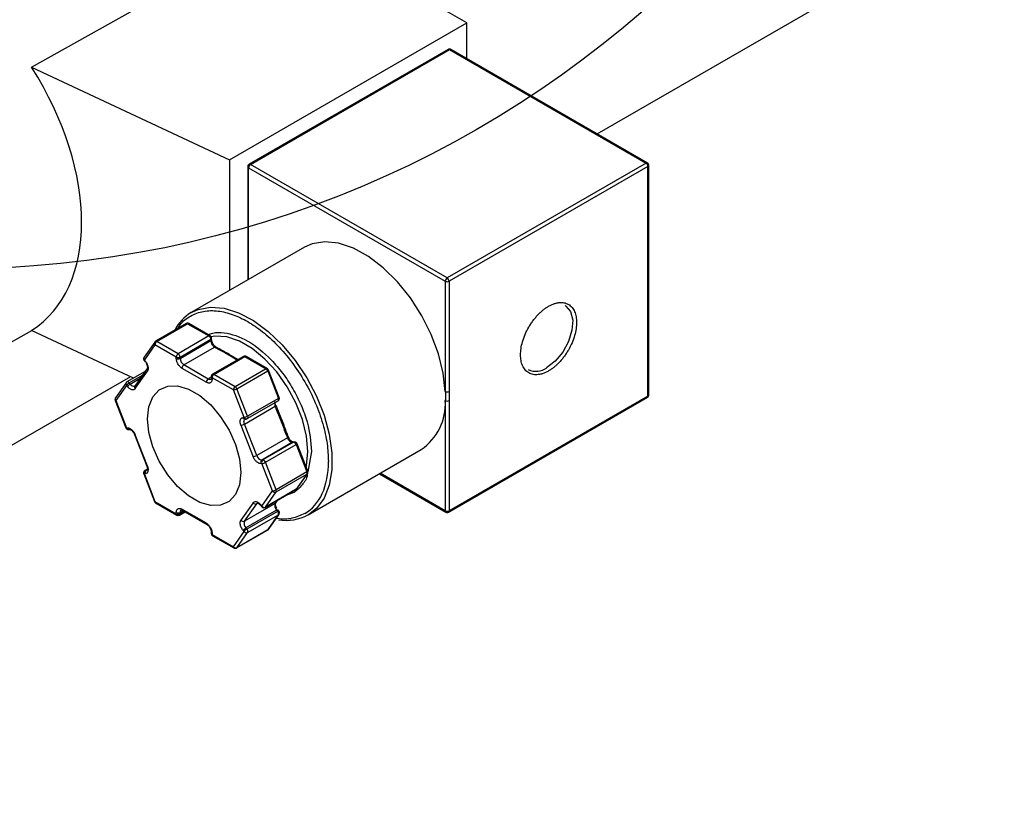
# Model space of a CAD drawing. Header units: inches. Extents: x 3 to 129, y 3 to 99.
# Tile 30 of 35: x 116.51 to 120.18, y 70.45 to 73.42. Entities that reach past the tile are written whole.
import ezdxf

# ---------------------------------------------------------------- set-up
doc = ezdxf.new("R2010")
doc.units = ezdxf.units.IN
doc.header["$LTSCALE"] = 12
doc.header["$MEASUREMENT"] = 0
doc.layers.add('TEXT', color=140, linetype='Continuous', lineweight=25)

msp = doc.modelspace()

# ---------------------------------------------------------------- linework, layer by layer
for p, q in [((116.5533, 73.2433), (117.5203, 73.7858)), ((118.1734, 73.4088), (117.7067, 73.6782)), ((118.6589, 72.9949), (119.6512, 73.5678)), ((117.2895, 72.8985), (118.1734, 73.4088)), ((118.1734, 73.2752), (118.1734, 73.4088)), ((118.1038, 73.3096), (117.3632, 72.8821)), ((117.3682, 72.8816), (118.1088, 73.3091)), ((118.1088, 73.3091), (118.8414, 72.8862)), ((118.8464, 72.8867), (118.1138, 73.3096)), ((116.5533, 73.2433), (117.2895, 72.8985)), ((117.2895, 72.8985), (117.2895, 72.4116)), ((118.8414, 72.8862), (118.1008, 72.4587)), ((117.3582, 72.8734), (117.3582, 72.4513)), ((117.3612, 72.8694), (118.0937, 72.4465)), ((117.3612, 72.453), (117.3612, 72.8694)), ((118.1008, 72.4587), (117.3682, 72.8816)), ((118.8484, 72.874), (118.1079, 72.4465)), ((118.8484, 72.0188), (118.8484, 72.874)), ((118.8514, 72.0229), (118.8514, 72.8781)), ((117.569, 72.573), (117.1476, 72.3297)), ((118.0937, 72.4465), (118.0937, 72.0357)), ((118.1079, 72.4465), (118.1079, 72.0357)), ((116.0341, 71.9717), (116.5541, 72.2631)), ((116.933, 72.0856), (116.5533, 72.2634)), ((117.1293, 72.2888), (117.0147, 72.2227)), ((117.0197, 72.2222), (117.1343, 72.2883)), ((117.1343, 72.2883), (117.2136, 72.2425)), ((117.2186, 72.243), (117.1393, 72.2888)), ((117.2136, 72.2425), (117.0991, 72.1764)), ((117.1061, 72.1641), (117.2207, 72.2302)), ((117.2207, 72.2302), (117.2207, 72.2254)), ((117.2236, 72.2294), (117.2236, 72.2343)), ((117.0115, 72.2198), (116.9718, 72.1633)), ((117.0126, 72.2099), (116.973, 72.1535)), ((117.092, 72.1641), (117.0126, 72.2099)), ((117.0991, 72.1764), (117.0197, 72.2222)), ((117.1061, 72.1592), (117.2207, 72.2254)), ((117.1203, 72.1347), (117.2348, 72.2009)), ((117.2348, 72.2009), (117.242, 72.1967)), ((117.247, 72.1972), (117.2398, 72.2014)), ((116.973, 72.1535), (116.9766, 72.1489)), ((117.092, 72.1592), (117.092, 72.1641)), ((117.1061, 72.1592), (117.1061, 72.1641)), ((117.3418, 72.1661), (117.2272, 72.1)), ((117.2322, 72.0995), (117.3468, 72.1656)), ((117.3184, 72.1526), (117.3192, 72.153)), ((117.3184, 72.1526), (117.3184, 72.1526)), ((117.3468, 72.1656), (117.4261, 72.1198)), ((117.4311, 72.1203), (117.3518, 72.1661)), ((116.9833, 72.1208), (116.9379, 72.0562)), ((116.9722, 72.1513), (116.9759, 72.1467)), ((117.1132, 72.1225), (117.204, 72.0701)), ((117.211, 72.0823), (117.1203, 72.1347)), ((117.4261, 72.1198), (117.3116, 72.0537)), ((116.9219, 72.0908), (114.0793, 70.4499)), ((116.976, 72.1105), (116.9084, 72.0715)), ((116.917, 72.0678), (116.9659, 72.0961)), ((116.9206, 72.0633), (116.958, 72.0848)), ((116.939, 72.0464), (116.9844, 72.111)), ((117.2222, 72.0888), (117.211, 72.0823)), ((117.2222, 72.0913), (117.2222, 72.0864)), ((117.2252, 72.0872), (117.2252, 72.0823)), ((117.3045, 72.0414), (117.2252, 72.0872)), ((117.3116, 72.0537), (117.2322, 72.0995)), ((117.3177, 72.0461), (117.4323, 72.1122)), ((117.4323, 72.1122), (117.472, 72.0099)), ((117.4751, 72.013), (117.4355, 72.1153)), ((116.9052, 72.0686), (116.8656, 72.0121)), ((116.9064, 72.0587), (116.8667, 72.0023)), ((116.91, 72.0542), (116.9064, 72.0587)), ((116.9206, 72.0633), (116.917, 72.0678)), ((117.3574, 71.9438), (117.3177, 72.0461)), ((117.3442, 71.9392), (117.3045, 72.0414)), ((117.472, 72.0099), (117.3574, 71.9438)), ((118.1058, 71.5867), (118.8464, 72.0142)), ((118.1079, 72.0357), (118.1079, 72.0021)), ((118.8484, 72.0188), (118.1079, 71.5913)), ((116.8644, 72.0027), (116.9041, 71.9005)), ((116.8667, 72.0023), (116.9064, 71.9)), ((117.346, 71.9145), (117.4605, 71.9806)), ((117.3563, 71.9346), (117.4708, 72.0007)), ((117.4605, 71.9806), (117.4641, 71.9713)), ((117.4673, 71.9744), (117.4637, 71.9837)), ((117.4877, 71.9236), (117.4673, 71.9743)), ((118.0937, 72.0021), (118.0937, 71.5913)), ((118.1079, 72.0021), (118.1079, 71.5913)), ((117.3405, 71.9388), (117.3442, 71.9392)), ((117.3485, 71.933), (117.3522, 71.9333)), ((116.9064, 71.9), (116.91, 71.9003)), ((117.3328, 71.9098), (117.3781, 71.7929)), ((117.3913, 71.7975), (117.346, 71.9145)), ((117.4839, 71.9322), (117.4911, 71.9146)), ((116.9143, 71.8941), (116.918, 71.8945)), ((116.9341, 71.8807), (116.9366, 71.8751)), ((116.9368, 71.8751), (116.9821, 71.7581)), ((116.9844, 71.7577), (116.939, 71.8746)), ((117.5059, 71.8636), (117.3913, 71.7975)), ((117.5023, 71.8729), (117.5059, 71.8636)), ((117.5091, 71.8667), (117.5055, 71.876)), ((117.5091, 71.8667), (117.5091, 71.8667)), ((117.5118, 71.8611), (117.5092, 71.8667)), ((117.5252, 71.8465), (117.4107, 71.7804)), ((117.5289, 71.8468), (117.4143, 71.7807)), ((117.424, 71.7722), (117.5385, 71.8383)), ((117.5252, 71.8465), (117.5289, 71.8468)), ((117.5315, 71.8477), (117.5279, 71.8474)), ((117.5385, 71.8383), (117.5782, 71.736)), ((117.5814, 71.7391), (117.5417, 71.8413)), ((117.5956, 71.8117), (117.5819, 71.7367)), ((117.5825, 71.5762), (118.004, 71.8195)), ((117.4108, 71.7675), (117.4071, 71.7672)), ((117.4143, 71.7807), (117.4107, 71.7804)), ((117.4505, 71.6653), (117.4108, 71.7675)), ((117.4637, 71.6699), (117.424, 71.7722)), ((116.9707, 71.7288), (117.0104, 71.6266)), ((116.9766, 71.7287), (116.973, 71.7284)), ((116.973, 71.7284), (117.0126, 71.6261)), ((116.9842, 71.7464), (116.975, 71.7411)), ((116.9765, 71.7416), (116.9841, 71.746)), ((116.9802, 71.7419), (116.9765, 71.7416)), ((116.9802, 71.7419), (116.9828, 71.7434)), ((117.5782, 71.736), (117.4637, 71.6699)), ((117.4637, 71.6617), (117.5782, 71.7278)), ((117.5782, 71.7278), (117.5385, 71.6714)), ((117.5406, 71.6733), (117.5803, 71.7297)), ((117.8483, 71.7296), (118.0958, 71.5867)), ((118.0937, 71.5913), (117.8512, 71.7313)), ((117.4108, 71.6088), (117.4505, 71.6653)), ((117.4229, 71.6042), (117.5374, 71.6704)), ((117.5385, 71.6714), (117.424, 71.6053)), ((117.424, 71.6053), (117.4637, 71.6617)), ((117.5135, 71.6534), (117.4989, 71.6481)), ((117.0126, 71.6261), (117.092, 71.5803)), ((117.0147, 71.6215), (117.0941, 71.5757)), ((117.3781, 71.6211), (117.3328, 71.5566)), ((117.4605, 71.6192), (117.346, 71.553)), ((117.346, 71.553), (117.3913, 71.6176)), ((117.3913, 71.6176), (117.3944, 71.6194)), ((117.4064, 71.6112), (117.4101, 71.6066)), ((117.4071, 71.6134), (117.4108, 71.6088)), ((117.4641, 71.6243), (117.4605, 71.6192)), ((117.4626, 71.621), (117.4662, 71.6262)), ((117.4696, 71.6321), (117.4641, 71.6243)), ((117.4669, 71.6275), (117.4696, 71.6312)), ((117.092, 71.5803), (117.092, 71.5852)), ((117.1041, 71.5757), (117.1245, 71.5875)), ((117.1173, 71.5917), (117.1061, 71.5852)), ((117.1216, 71.5892), (117.1061, 71.5803)), ((117.1061, 71.5803), (117.1061, 71.5852)), ((117.204, 71.545), (117.1132, 71.5974)), ((117.1153, 71.5929), (117.206, 71.5405)), ((117.4657, 71.5939), (117.3511, 71.5277)), ((117.4694, 71.5893), (117.3548, 71.5232)), ((117.3574, 71.5105), (117.472, 71.5766)), ((117.472, 71.5766), (117.4323, 71.5202)), ((117.4343, 71.5221), (117.474, 71.5785)), ((117.4657, 71.5939), (117.4694, 71.5893)), ((117.4736, 71.5905), (117.4699, 71.5951)), ((117.2222, 71.5124), (117.2222, 71.5075)), ((117.2252, 71.5083), (117.2252, 71.5034)), ((117.2252, 71.5034), (117.3045, 71.4576)), ((117.2272, 71.4988), (117.3066, 71.453)), ((117.3045, 71.4576), (117.3442, 71.5141)), ((117.3166, 71.453), (117.4311, 71.5191)), ((117.4323, 71.5202), (117.3177, 71.4541)), ((117.3177, 71.4541), (117.3574, 71.5105)), ((117.3442, 71.5141), (117.3405, 71.5186)), ((117.3548, 71.5232), (117.3511, 71.5277))]:
    msp.add_line(p, q)
at = {"flags": 128}
for points in [[(118.0937, 72.0357), (118.086, 72.1041), (118.0684, 72.1755), (118.0415, 72.2476), (118.0062, 72.3181), (117.9636, 72.3845), (117.9151, 72.4447), (117.8624, 72.4966), (117.8072, 72.5387), (117.7513, 72.5694), (117.6966, 72.5878), (117.6448, 72.5933), (117.5977, 72.5857), (117.569, 72.573)], [(117.1475, 72.3296), (117.1733, 72.3414), (117.2193, 72.3499), (117.27, 72.3456), (117.3238, 72.3288), (117.3789, 72.2998), (117.4335, 72.2597), (117.4859, 72.2098), (117.5345, 72.1516), (117.5776, 72.087), (117.6139, 72.0181), (117.6422, 71.9471), (117.6616, 71.8763), (117.6714, 71.8079), (117.6714, 71.7443), (117.6616, 71.6873), (117.6422, 71.6389), (117.6139, 71.6005), (117.5839, 71.577)], [(118.5399, 72.3558), (118.5426, 72.3541), (118.5601, 72.3332), (118.568, 72.3019), (118.5653, 72.2636), (118.5525, 72.2223), (118.5308, 72.1826), (118.5027, 72.1488), (118.4711, 72.1244)], [(117.5754, 71.7546), (117.5764, 71.7593), (117.5814, 71.8117), (117.5764, 71.87), (117.5615, 71.9315), (117.5374, 71.9936), (117.5052, 72.0536), (117.4662, 72.1088), (117.4221, 72.1568), (117.375, 72.1956), (117.3268, 72.2234), (117.2797, 72.2391), (117.2357, 72.2419), (117.2213, 72.2397)], [(116.973, 72.1535), (116.9724, 72.1526), (116.9721, 72.1519), (116.9722, 72.1514), (116.9722, 72.1513)], [(116.9766, 72.1489), (116.9761, 72.148), (116.9758, 72.1473), (116.9759, 72.1468), (116.9759, 72.1467)], [(117.3322, 71.7336), (117.3271, 71.6885), (117.3123, 71.6519), (117.2885, 71.6258), (117.2572, 71.6119), (117.2201, 71.6108), (117.1795, 71.6227), (117.1377, 71.6468), (117.097, 71.6819), (117.06, 71.7257), (117.0286, 71.7758), (117.0049, 71.8293), (116.99, 71.8831), (116.985, 71.934), (116.99, 71.979), (117.0049, 72.0157), (117.0286, 72.0417), (117.06, 72.0557), (117.097, 72.0567), (117.1377, 72.0448), (117.1795, 72.0207), (117.2201, 71.9857), (117.2572, 71.9418), (117.2885, 71.8917), (117.3123, 71.8382), (117.3271, 71.7844), (117.3322, 71.7336)], [(117.4708, 72.0007), (117.4714, 72.0012), (117.4722, 72.0021), (117.4727, 72.0033), (117.4729, 72.0048), (117.4728, 72.0064), (117.4725, 72.0081), (117.472, 72.0099)], [(117.472, 72.0099), (117.4732, 72.0107), (117.4742, 72.0114), (117.4748, 72.0121), (117.4752, 72.0126), (117.4751, 72.013)], [(116.8667, 72.0023), (116.8656, 72.0022), (116.8649, 72.0024), (116.8645, 72.0027), (116.8644, 72.0027)], [(117.4615, 71.9841), (117.4625, 71.9842), (117.4633, 71.984), (117.4637, 71.9838), (117.4637, 71.9837)], [(117.346, 71.9145), (117.3448, 71.9181), (117.3442, 71.9215), (117.3441, 71.9248), (117.3445, 71.9277), (117.3455, 71.9301), (117.347, 71.932), (117.3482, 71.9329)], [(117.3522, 71.9333), (117.3518, 71.9333), (117.3517, 71.9333)], [(117.3574, 71.9438), (117.358, 71.942), (117.3583, 71.9403), (117.3583, 71.9386), (117.3581, 71.9372), (117.3576, 71.936), (117.3569, 71.935), (117.3563, 71.9346)], [(116.9041, 71.9005), (116.9041, 71.9004), (116.9046, 71.9001), (116.9053, 71.9), (116.9064, 71.9)], [(116.9138, 71.8941), (116.914, 71.8941), (116.9143, 71.8941)], [(116.939, 71.8746), (116.938, 71.8746), (116.9372, 71.8747), (116.9368, 71.875), (116.9368, 71.8751)], [(117.5023, 71.8729), (117.5035, 71.8737), (117.5045, 71.8745), (117.5052, 71.8751), (117.5055, 71.8757), (117.5055, 71.876)], [(117.5059, 71.8636), (117.5072, 71.8644), (117.5081, 71.8652), (117.5088, 71.8658), (117.5091, 71.8664), (117.5091, 71.8667)], [(117.5252, 71.8465), (117.5267, 71.8471), (117.5279, 71.8474)], [(117.5289, 71.8468), (117.5303, 71.8475), (117.5315, 71.8477)], [(117.5315, 71.8477), (117.5319, 71.8477), (117.5322, 71.8477)], [(116.9821, 71.7581), (116.9822, 71.7581), (116.9826, 71.7578), (116.9833, 71.7577), (116.9844, 71.7577)], [(116.973, 71.7284), (116.9719, 71.7283), (116.9711, 71.7285), (116.9707, 71.7288), (116.9707, 71.7288)], [(116.975, 71.7411), (116.9754, 71.7413), (116.9765, 71.7416)], [(116.9831, 71.7428), (116.9824, 71.7425), (116.9802, 71.7419)], [(117.5782, 71.736), (117.5795, 71.7368), (117.5805, 71.7375), (117.5811, 71.7382), (117.5814, 71.7387), (117.5814, 71.7391)], [(117.5803, 71.7297), (117.5795, 71.7288), (117.5782, 71.7278)], [(117.5385, 71.6714), (117.538, 71.6708), (117.5374, 71.6704), (117.5374, 71.6704)], [(117.5385, 71.6714), (117.5398, 71.6723), (117.5406, 71.6733)], [(117.0104, 71.6266), (117.0104, 71.6265), (117.0108, 71.6262), (117.0116, 71.6261), (117.0126, 71.6261)], [(117.3913, 71.6176), (117.393, 71.6193), (117.3938, 71.6198)], [(117.4064, 71.6112), (117.4064, 71.6113), (117.4063, 71.6118), (117.4066, 71.6125), (117.4071, 71.6134)], [(117.4101, 71.6066), (117.41, 71.6067), (117.41, 71.6072), (117.4102, 71.6079), (117.4108, 71.6088)], [(117.4605, 71.6192), (117.4618, 71.6201), (117.4626, 71.621)], [(117.4657, 71.5939), (117.467, 71.5946), (117.4681, 71.595), (117.469, 71.5953), (117.4697, 71.5953), (117.4699, 71.5951)], [(117.4694, 71.5893), (117.4707, 71.59), (117.4718, 71.5905), (117.4727, 71.5907), (117.4733, 71.5907), (117.4736, 71.5905)], [(117.474, 71.5785), (117.4732, 71.5776), (117.472, 71.5766)], [(117.4323, 71.5202), (117.4318, 71.5196), (117.4311, 71.5191), (117.4311, 71.5191)], [(117.4323, 71.5202), (117.4335, 71.5211), (117.4343, 71.5221)]]:
    msp.add_lwpolyline(points, dxfattribs=at)
for centre, radius, start, end in [((118.1059, 73.305), 0.00503, 54.3824, 114.3071), ((118.1117, 73.305), 0.00503, 65.6929, 125.6176), ((118.8443, 72.8821), 0.00503, 65.7395, 125.6135), ((118.8331, 72.8733), 0.0154, 2.6055, 57.3945), ((117.3632, 72.8739), 0.00503, 185.7113, 245.6239), ((117.3765, 72.8687), 0.0154, 122.6055, 177.3945), ((117.3653, 72.8776), 0.00493, 53.7016, 115.0199), ((118.8464, 72.8785), 0.00493, 293.6951, 354.9998), ((118.1091, 72.4458), 0.0154, 122.6055, 177.3945), ((118.1008, 72.4601), 0.0154, 242.6097, 297.3903), ((118.0925, 72.4458), 0.0154, 2.6055, 57.3945), ((117.2292, 72.1921), 0.1599, 120.7061, 153.2983), ((117.1313, 72.2842), 0.00505, 54.5328, 114.1568), ((117.1372, 72.2842), 0.00503, 65.6929, 125.6176), ((117.2165, 72.2384), 0.00503, 65.7395, 125.6135), ((117.2053, 72.2296), 0.0154, 2.6055, 57.3945), ((117.2187, 72.2348), 0.00493, 293.6951, 354.9998), ((117.2186, 72.23), 0.00505, 294.4543, 353.3964), ((117.0183, 72.2156), 0.008, 147.9866, 224.6371), ((117.028, 72.2092), 0.0154, 122.6055, 177.3945), ((117.0168, 72.2181), 0.00506, 54.5408, 114.0615), ((117.2514, 72.2267), 0.0307, 182.6055, 237.3945), ((117.2378, 72.1967), 0.00506, 66.916, 125.5102), ((117.2449, 72.1927), 0.00493, 64.9578, 126.3004), ((116.979, 72.1591), 0.00828, 149.7678, 223.1186), ((117.1073, 72.1634), 0.0154, 122.6055, 177.3945), ((117.0991, 72.1778), 0.0154, 242.6097, 297.3903), ((117.0991, 72.1729), 0.0154, 242.6097, 297.3903), ((117.0908, 72.1634), 0.0154, 2.6055, 57.3945), ((117.1368, 72.1606), 0.0307, 182.6055, 237.3945), ((117.3439, 72.1615), 0.00503, 54.3824, 114.3071), ((117.3497, 72.1615), 0.00503, 65.6929, 125.6176), ((116.9901, 72.1166), 0.008, 148.2694, 224.6169), ((117.1286, 72.1218), 0.0154, 122.6055, 177.3945), ((117.4291, 72.1157), 0.00503, 65.7395, 125.6135), ((117.4179, 72.1069), 0.0153, 20.2271, 57.362), ((118.4312, 72.1772), 0.0661, 244.1515, 307.1445), ((117.2193, 72.0694), 0.0154, 122.6055, 177.3945), ((117.2169, 72.0906), 0.0101, 234.467, 293.3425), ((117.2272, 72.0918), 0.00503, 185.7113, 245.6239), ((117.2272, 72.0869), 0.00503, 185.6948, 245.6253), ((117.2405, 72.0865), 0.0154, 122.6055, 177.3945), ((117.2293, 72.0955), 0.00493, 53.7016, 115.0199), ((117.4307, 72.117), 0.00507, 287.8957, 339.7367), ((116.912, 72.0643), 0.008, 147.9866, 224.6371), ((116.9361, 72.0348), 0.0381, 120.1044, 141.2295), ((116.9105, 72.0669), 0.00506, 54.5408, 114.0615), ((116.9398, 72.0303), 0.0381, 120.1044, 141.2295), ((116.9067, 72.0598), 0.013, 37.9787, 58.8941), ((116.9341, 72.0711), 0.0156, 210.2117, 282.5859), ((116.9451, 72.0521), 0.00828, 149.7678, 223.1186), ((117.3199, 72.0407), 0.0154, 122.6055, 177.3945), ((117.2987, 72.0791), 0.0382, 278.7779, 299.8905), ((117.3033, 72.0407), 0.0153, 20.2271, 57.362), ((116.8727, 72.0079), 0.00828, 149.7678, 223.1186), ((118.1008, 72.0493), 0.0154, 242.6097, 297.3903), ((118.8435, 72.0183), 0.00493, 305.0133, 6.2988), ((118.8464, 72.0234), 0.00503, 294.3747, 354.3052), ((117.48, 71.9894), 0.0214, 167.5584, 204.1806), ((117.459, 71.9854), 0.00507, 287.8957, 339.7367), ((117.4626, 71.9761), 0.00507, 287.8957, 339.7367), ((117.8867, 71.9905), 0.2073, 304.4336, 3.1987), ((118.1008, 72.0157), 0.0154, 242.6097, 297.3903), ((117.3482, 71.941), 0.00801, 195.3838, 271.7381), ((117.3384, 71.9769), 0.0382, 278.7779, 299.8905), ((117.3522, 71.9416), 0.00839, 197.1077, 266.3954), ((116.9144, 71.9025), 0.00841, 197.1535, 265.6323), ((116.9178, 71.9025), 0.00801, 195.3838, 271.7381), ((117.3269, 71.9476), 0.0382, 278.7779, 299.8905), ((117.5288, 71.87), 0.0237, 195.4735, 261.3993), ((117.5291, 71.8407), 0.00614, 57.6507, 92.3578), ((117.5241, 71.833), 0.0153, 20.2271, 57.362), ((117.537, 71.8431), 0.00507, 287.8957, 339.7367), ((117.3723, 71.8306), 0.0382, 278.7779, 299.8905), ((117.4142, 71.8038), 0.0237, 195.4735, 261.3993), ((117.417, 71.7716), 0.0109, 126.0232, 203.9762), ((117.4207, 71.7719), 0.0109, 126.0232, 203.9762), ((117.405, 71.8052), 0.0382, 278.7779, 299.8905), ((117.4146, 71.7746), 0.00614, 57.6507, 92.3578), ((117.4096, 71.7668), 0.0153, 20.2271, 57.362), ((116.9829, 71.7328), 0.0109, 126.0232, 203.9762), ((116.9865, 71.7331), 0.0109, 126.0232, 203.9762), ((117.5701, 71.7319), 0.00913, 333.4364, 26.5636), ((117.4447, 71.703), 0.0382, 278.7779, 299.8905), ((117.4593, 71.6716), 0.0109, 216.0257, 293.972), ((117.4555, 71.6658), 0.00913, 333.4364, 26.5636), ((117.0174, 71.6255), 0.0048, 172.7442, 235.9436), ((117.3869, 71.6275), 0.0109, 216.0257, 293.972), ((117.4196, 71.6152), 0.0109, 216.0257, 293.972), ((117.4211, 71.6072), 0.00349, 300.0447, 325.5381), ((117.4826, 71.6105), 0.0237, 158.6054, 224.5239), ((117.461, 71.6298), 0.00633, 299.5631, 338.7582), ((117.0991, 71.5988), 0.0154, 242.6097, 297.3903), ((117.0991, 71.5939), 0.0154, 242.6097, 297.3903), ((117.0969, 71.5798), 0.00493, 173.6969, 235.0335), ((117.1011, 71.5798), 0.00503, 305.7263, 5.6179), ((117.1156, 71.5864), 0.00958, 123.8143, 187.2801), ((117.118, 71.5968), 0.0048, 172.7442, 235.9436), ((117.4609, 71.581), 0.0119, 338.6054, 44.5239), ((117.5017, 71.7237), 0.1681, 259.9435, 299.2737), ((118.1008, 71.6049), 0.0154, 242.6097, 297.3903), ((118.0986, 71.5908), 0.00493, 173.6969, 235.0335), ((118.1029, 71.5908), 0.00503, 305.7263, 5.6179), ((117.2088, 71.5445), 0.00491, 173.612, 235.9683), ((117.3415, 71.563), 0.0109, 216.0257, 293.972), ((117.3681, 71.5444), 0.0237, 158.6054, 224.5239), ((117.2271, 71.5128), 0.00491, 184.0994, 246.3867), ((117.2272, 71.508), 0.00503, 185.6948, 245.6253), ((117.2299, 71.5028), 0.0048, 172.7442, 235.9436), ((117.3703, 71.4947), 0.0381, 120.1044, 141.2295), ((117.3739, 71.4902), 0.0381, 120.1044, 141.2295), ((117.353, 71.5204), 0.0109, 216.0257, 293.972), ((117.3464, 71.5148), 0.0119, 338.6054, 44.5239), ((117.3133, 71.464), 0.0109, 216.0257, 293.972), ((117.3094, 71.4571), 0.00493, 173.6969, 235.0335), ((117.3148, 71.456), 0.00349, 300.0447, 325.5381)]:
    msp.add_arc(centre, radius, start, end)
msp.add_ellipse((116.0559, 72.9864), major_axis=(-0.513, 0.7124), ratio=0.633681, start_param=3.107839, end_param=4.618609)
for points, knots in [([(118.1088, 73.311), (118.1075, 73.3108), (118.1057, 73.3107), (118.1042, 73.3098), (118.1038, 73.3096)], [0, 0, 0, 0, 0.753079, 1, 1, 1, 1]), ([(118.1138, 73.3096), (118.1137, 73.3096), (118.113, 73.3102), (118.1113, 73.3107), (118.1096, 73.3109), (118.1088, 73.311)], [0, 0, 0, 0, 0.042865, 0.523345, 1, 1, 1, 1]), ([(118.8513, 72.8781), (118.8512, 72.8793), (118.851, 72.8817), (118.8491, 72.8848), (118.8472, 72.8861), (118.8463, 72.8867)], [0, 0, 0, 0, 0.35266, 0.694337, 1, 1, 1, 1]), ([(117.3633, 72.8821), (117.3631, 72.882), (117.3621, 72.8815), (117.3604, 72.8799), (117.3588, 72.877), (117.358, 72.8747), (117.3583, 72.8735), (117.3583, 72.8734)], [0, 0, 0, 0, 0.04766, 0.333944, 0.649937, 0.991819, 1, 1, 1, 1]), ([(117.0987, 72.2712), (117.1012, 72.2755), (117.1128, 72.2961), (117.1445, 72.3189), (117.1919, 72.3371), (117.2459, 72.338), (117.3019, 72.3243), (117.358, 72.2978), (117.4141, 72.2595), (117.4701, 72.2086), (117.5239, 72.1453), (117.572, 72.0725), (117.6111, 71.9944), (117.6388, 71.9162), (117.6555, 71.8419), (117.6575, 71.7971), (117.6585, 71.7754)], [0, 0, 0, 0, 0.021488, 0.100279, 0.17907, 0.256224, 0.330298, 0.400186, 0.470074, 0.544148, 0.621302, 0.700093, 0.778884, 0.856038, 0.930112, 1, 1, 1, 1]), ([(118.4782, 72.1122), (118.4763, 72.1111), (118.4725, 72.109), (118.4669, 72.1063), (118.4614, 72.104), (118.4559, 72.102), (118.4504, 72.1005), (118.445, 72.0992), (118.4382, 72.0982), (118.4301, 72.0978), (118.4209, 72.0987), (118.4123, 72.101), (118.4016, 72.1059), (118.3903, 72.1154), (118.3807, 72.1313), (118.3751, 72.1504), (118.3733, 72.1721), (118.3751, 72.1958), (118.3807, 72.2215), (118.3903, 72.2484), (118.4016, 72.271), (118.4123, 72.2883), (118.4209, 72.3005), (118.4301, 72.312), (118.4395, 72.3224), (118.449, 72.3317), (118.4586, 72.3398), (118.4683, 72.3471), (118.4749, 72.3511), (118.4782, 72.3531)], [0, 0, 0, 0, 0.017277, 0.03443, 0.05151, 0.068566, 0.085649, 0.10281, 0.120098, 0.152252, 0.184451, 0.21729, 0.250174, 0.315809, 0.38008, 0.440025, 0.500014, 0.559959, 0.619949, 0.68422, 0.749855, 0.782693, 0.815578, 0.847732, 0.879931, 0.910075, 0.939955, 0.969839, 1, 1, 1, 1]), ([(118.4782, 72.3531), (118.48, 72.3541), (118.4838, 72.3562), (118.4894, 72.3589), (118.495, 72.3613), (118.5004, 72.3632), (118.5059, 72.3648), (118.5113, 72.366), (118.5181, 72.3671), (118.5262, 72.3675), (118.5354, 72.3666), (118.544, 72.3643), (118.5547, 72.3594), (118.566, 72.3498), (118.5756, 72.334), (118.5812, 72.3149), (118.5831, 72.2932), (118.5812, 72.2694), (118.5756, 72.2438), (118.566, 72.2168), (118.5547, 72.1943), (118.544, 72.177), (118.5354, 72.1647), (118.5262, 72.1533), (118.5168, 72.1429), (118.5073, 72.1336), (118.4977, 72.1254), (118.488, 72.1182), (118.4814, 72.1142), (118.4782, 72.1122)], [0, 0, 0, 0, 0.017277, 0.0344303, 0.0515099, 0.068566, 0.0856491, 0.1028098, 0.1200976, 0.152252, 0.1844512, 0.2172898, 0.2501741, 0.3158091, 0.3800802, 0.4400248, 0.5000145, 0.559959, 0.6199487, 0.6842198, 0.7498548, 0.7826934, 0.8155778, 0.8477322, 0.8799314, 0.9100753, 0.9399546, 0.9698395, 1, 1, 1, 1]), ([(117.1343, 72.2901), (117.1329, 72.29), (117.1312, 72.2899), (117.1296, 72.289), (117.1293, 72.2888)], [0, 0, 0, 0, 0.753079, 1, 1, 1, 1]), ([(117.1392, 72.2888), (117.1392, 72.2888), (117.1385, 72.2894), (117.1367, 72.2899), (117.1351, 72.2901), (117.1343, 72.2901)], [0, 0, 0, 0, 0.042865, 0.523345, 1, 1, 1, 1]), ([(117.2109, 72.2474), (117.2165, 72.2497), (117.2342, 72.2571), (117.2825, 72.256), (117.3578, 72.2302), (117.4339, 72.1692), (117.4892, 72.1042), (117.5272, 72.0466), (117.5579, 71.985), (117.5875, 71.904), (117.5924, 71.8481), (117.5956, 71.8117)], [0, 0, 0, 0, 0.041358, 0.131665, 0.299423, 0.467181, 0.557488, 0.649711, 0.741935, 0.832242, 1, 1, 1, 1]), ([(117.2236, 72.2343), (117.2235, 72.2356), (117.2232, 72.238), (117.2213, 72.2411), (117.2195, 72.2424), (117.2186, 72.243)], [0, 0, 0, 0, 0.35266, 0.694337, 1, 1, 1, 1]), ([(117.2285, 72.2135), (117.2273, 72.2159), (117.2256, 72.2192), (117.2242, 72.2239), (117.2237, 72.227), (117.2237, 72.2287), (117.2237, 72.2294)], [0, 0, 0, 0, 0.42417, 0.58855, 0.843547, 1, 1, 1, 1]), ([(117.0147, 72.2227), (117.0146, 72.2226), (117.0135, 72.222), (117.0124, 72.2211), (117.0118, 72.22), (117.0116, 72.2197)], [0, 0, 0, 0, 0.1190483, 0.8106328, 1, 1, 1, 1]), ([(117.2398, 72.2014), (117.239, 72.2019), (117.2374, 72.2028), (117.2346, 72.2053), (117.2315, 72.2088), (117.2295, 72.2118), (117.2285, 72.2135)], [0, 0, 0, 0, 0.20403, 0.431819, 0.68378, 1, 1, 1, 1]), ([(117.3184, 72.1526), (117.312, 72.1563), (117.3059, 72.1601), (117.2935, 72.1677), (117.2873, 72.1714), (117.2746, 72.1788), (117.2681, 72.1824), (117.255, 72.1895), (117.2484, 72.193), (117.242, 72.1967)], [0, 0, 0, 0, 0.25, 0.25, 0.5, 0.5, 0.75, 0.75, 1, 1, 1, 1]), ([(117.3234, 72.1531), (117.3119, 72.1601), (117.2866, 72.1755), (117.261, 72.1895), (117.247, 72.1972)], [0, 0, 0, 0, 0.452164, 1, 1, 1, 1]), ([(116.9719, 72.1633), (116.9715, 72.1626), (116.9703, 72.1609), (116.9698, 72.1576), (116.9704, 72.1541), (116.9717, 72.1522), (116.9723, 72.1514)], [0, 0, 0, 0, 0.191288, 0.469679, 0.762967, 1, 1, 1, 1]), ([(117.1132, 72.1225), (117.1125, 72.1229), (117.1112, 72.1237), (117.1092, 72.1252), (117.1073, 72.1268), (117.1047, 72.1294), (117.1015, 72.1331), (117.0981, 72.1382), (117.0953, 72.1437), (117.0934, 72.1492), (117.0922, 72.1545), (117.0921, 72.1576), (117.092, 72.1592)], [0, 0, 0, 0, 0.060239, 0.119994, 0.179804, 0.240207, 0.369944, 0.500129, 0.629867, 0.760052, 0.879917, 1, 1, 1, 1]), ([(117.3468, 72.1674), (117.3455, 72.1673), (117.3437, 72.1672), (117.3422, 72.1663), (117.3418, 72.1661)], [0, 0, 0, 0, 0.753079, 1, 1, 1, 1]), ([(117.3518, 72.1661), (117.3517, 72.1661), (117.351, 72.1667), (117.3493, 72.1672), (117.3476, 72.1674), (117.3468, 72.1674)], [0, 0, 0, 0, 0.042865, 0.523345, 1, 1, 1, 1]), ([(116.9766, 72.1489), (116.9772, 72.1482), (116.9783, 72.1467), (116.9799, 72.1444), (116.9813, 72.142), (116.9832, 72.1385), (116.9851, 72.1339), (116.9866, 72.1283), (116.9874, 72.1229), (116.9871, 72.1182), (116.9862, 72.114), (116.985, 72.112), (116.9844, 72.111)], [0, 0, 0, 0, 0.060239, 0.119994, 0.179804, 0.240207, 0.369944, 0.500129, 0.629867, 0.760052, 0.879917, 1, 1, 1, 1]), ([(116.9794, 72.1416), (116.9806, 72.1392), (116.9823, 72.1359), (116.9837, 72.1312), (116.9843, 72.1277), (116.9843, 72.1244), (116.9839, 72.122), (116.9833, 72.1208), (116.9833, 72.1208), (116.9832, 72.1207)], [0, 0, 0, 0, 0.24013, 0.333188, 0.477547, 0.616956, 0.756362, 0.899518, 1, 1, 1, 1]), ([(117.4355, 72.1153), (117.4349, 72.1164), (117.4339, 72.1184), (117.432, 72.1197), (117.4311, 72.1203)], [0, 0, 0, 0, 0.525058, 1, 1, 1, 1]), ([(117.2252, 72.0823), (117.2252, 72.0816), (117.2251, 72.0801), (117.2248, 72.0779), (117.2244, 72.076), (117.2235, 72.0735), (117.2218, 72.0707), (117.2191, 72.0684), (117.2157, 72.0672), (117.2119, 72.0671), (117.208, 72.068), (117.2053, 72.0694), (117.204, 72.0701)], [0, 0, 0, 0, 0.060239, 0.119994, 0.179804, 0.240207, 0.369944, 0.500129, 0.629867, 0.760052, 0.879917, 1, 1, 1, 1]), ([(117.2222, 72.0865), (117.2222, 72.0861), (117.2223, 72.0846), (117.2218, 72.0828), (117.2212, 72.0815), (117.2212, 72.0813), (117.2209, 72.0813), (117.2208, 72.0813)], [0, 0, 0, 0, 0.0895112, 0.3357962, 0.5887061, 0.8918195, 1, 1, 1, 1]), ([(117.2273, 72.0999), (117.2271, 72.0999), (117.2261, 72.0993), (117.2244, 72.0977), (117.2228, 72.0949), (117.222, 72.0925), (117.2223, 72.0913), (117.2223, 72.0913)], [0, 0, 0, 0, 0.0476604, 0.3339439, 0.649937, 0.991819, 1, 1, 1, 1]), ([(116.9085, 72.0715), (116.9083, 72.0714), (116.9073, 72.0708), (116.9061, 72.0699), (116.9055, 72.0688), (116.9054, 72.0685)], [0, 0, 0, 0, 0.119048, 0.810633, 1, 1, 1, 1]), ([(116.939, 72.0464), (116.9387, 72.0459), (116.938, 72.045), (116.9367, 72.0439), (116.9353, 72.0431), (116.9333, 72.0422), (116.9302, 72.0417), (116.9262, 72.0422), (116.9219, 72.0439), (116.9176, 72.0466), (116.9136, 72.05), (116.9112, 72.0528), (116.91, 72.0542)], [0, 0, 0, 0, 0.060239, 0.119994, 0.179804, 0.240207, 0.369944, 0.500129, 0.629867, 0.760052, 0.879917, 1, 1, 1, 1]), ([(116.9379, 72.0563), (116.9379, 72.0562), (116.9378, 72.056), (116.9376, 72.056), (116.9375, 72.056)], [0, 0, 0, 0, 0.6704562, 1, 1, 1, 1]), ([(116.8657, 72.0121), (116.8652, 72.0114), (116.8641, 72.0097), (116.8636, 72.0064), (116.8638, 72.0038), (116.8644, 72.0027), (116.8644, 72.0027)], [0, 0, 0, 0, 0.249716, 0.61314, 0.996011, 1, 1, 1, 1]), ([(117.4708, 72.0007), (117.471, 72.0008), (117.472, 72.0013), (117.4737, 72.0029), (117.4754, 72.0058), (117.476, 72.0093), (117.4758, 72.0119), (117.4751, 72.013), (117.4751, 72.013)], [0, 0, 0, 0, 0.035243, 0.246447, 0.479568, 0.731789, 0.997507, 1, 1, 1, 1]), ([(118.8463, 72.0143), (118.8465, 72.0143), (118.8475, 72.0149), (118.8492, 72.0165), (118.8508, 72.0193), (118.8516, 72.0217), (118.8513, 72.0229), (118.8513, 72.0229)], [0, 0, 0, 0, 0.047691, 0.333965, 0.649948, 0.991819, 1, 1, 1, 1]), ([(117.5023, 71.8729), (117.4991, 71.8811), (117.4961, 71.8895), (117.4902, 71.9061), (117.4871, 71.9144), (117.4808, 71.9308), (117.4774, 71.9389), (117.4707, 71.9551), (117.4673, 71.9631), (117.4641, 71.9713)], [0, 0, 0, 0, 0.25, 0.25, 0.5, 0.5, 0.75, 0.75, 1, 1, 1, 1]), ([(117.3299, 71.9237), (117.3299, 71.9246), (117.33, 71.9263), (117.3303, 71.9286), (117.3309, 71.9307), (117.3317, 71.9327), (117.3332, 71.9352), (117.3359, 71.9379), (117.339, 71.9385), (117.3405, 71.9388)], [0, 0, 0, 0, 0.100742, 0.200056, 0.299052, 0.39885, 0.500544, 0.749527, 1, 1, 1, 1]), ([(117.3513, 71.9332), (117.3526, 71.9334), (117.3544, 71.9335), (117.3559, 71.9344), (117.3563, 71.9346)], [0, 0, 0, 0, 0.752946, 1, 1, 1, 1]), ([(116.9041, 71.9004), (116.9047, 71.8994), (116.9057, 71.8973), (116.9083, 71.8954), (116.9109, 71.8943), (116.9126, 71.8941), (116.9134, 71.8941)], [0, 0, 0, 0, 0.295272, 0.580735, 0.791205, 1, 1, 1, 1]), ([(116.91, 71.9003), (116.9149, 71.9008), (116.9207, 71.8983), (116.9316, 71.8887), (116.9362, 71.8819), (116.939, 71.8746)], [0, 0, 0, 0, 0.5, 0.5, 1, 1, 1, 1]), ([(117.3328, 71.9098), (117.3324, 71.9108), (117.3317, 71.9127), (117.3309, 71.9156), (117.3303, 71.9184), (117.33, 71.9211), (117.3299, 71.9229), (117.3299, 71.9237)], [0, 0, 0, 0, 0.202242, 0.401125, 0.598875, 0.797758, 1, 1, 1, 1]), ([(117.5055, 71.8759), (117.5002, 71.8908), (117.4945, 71.9067), (117.4881, 71.9225), (117.4877, 71.9236)], [0, 0, 0, 0, 0.934419, 1, 1, 1, 1]), ([(116.9185, 71.8944), (116.9186, 71.8944), (116.9187, 71.8945), (116.9216, 71.8937), (116.9248, 71.8916), (116.9279, 71.8889), (116.9311, 71.8854), (116.933, 71.8824), (116.9341, 71.8807)], [0, 0, 0, 0, 0.150397, 0.354683, 0.521721, 0.658594, 0.809992, 1, 1, 1, 1]), ([(117.5273, 71.8474), (117.5273, 71.8474), (117.5272, 71.8473), (117.5242, 71.8481), (117.521, 71.8502), (117.5179, 71.8529), (117.5148, 71.8564), (117.5129, 71.8594), (117.5118, 71.8611)], [0, 0, 0, 0, 0.150353, 0.354649, 0.521697, 0.658577, 0.809982, 1, 1, 1, 1]), ([(117.5417, 71.8414), (117.5412, 71.8424), (117.5401, 71.8445), (117.5375, 71.8465), (117.5349, 71.8476), (117.5333, 71.8477), (117.5324, 71.8477)], [0, 0, 0, 0, 0.295041, 0.580598, 0.791137, 1, 1, 1, 1]), ([(117.4071, 71.7672), (117.4065, 71.7672), (117.4054, 71.7671), (117.4035, 71.7673), (117.4016, 71.7678), (117.3989, 71.7687), (117.3953, 71.7706), (117.391, 71.7739), (117.3869, 71.778), (117.3834, 71.7827), (117.3803, 71.7877), (117.3789, 71.7912), (117.3781, 71.7929)], [0, 0, 0, 0, 0.060239, 0.119994, 0.179804, 0.240207, 0.369944, 0.500129, 0.629867, 0.760052, 0.879917, 1, 1, 1, 1]), ([(116.982, 71.7581), (116.9822, 71.7576), (116.9829, 71.7562), (116.9836, 71.7534), (116.9843, 71.7499), (116.9843, 71.7466), (116.9839, 71.7442), (116.9832, 71.7429), (116.9832, 71.7428), (116.9827, 71.7428), (116.9824, 71.7428)], [0, 0, 0, 0, 0.046514, 0.133169, 0.267595, 0.397412, 0.527225, 0.66053, 0.820297, 1, 1, 1, 1]), ([(116.975, 71.7411), (116.9749, 71.741), (116.9739, 71.7405), (116.9722, 71.7389), (116.9704, 71.736), (116.9699, 71.7325), (116.97, 71.7299), (116.9707, 71.7288), (116.9707, 71.7288)], [0, 0, 0, 0, 0.035114, 0.246286, 0.479372, 0.731554, 0.997232, 1, 1, 1, 1]), ([(117.5808, 71.7308), (117.5802, 71.7272), (117.5771, 71.7069), (117.5567, 71.6834), (117.535, 71.6601), (117.5178, 71.6547), (117.5135, 71.6534)], [0, 0, 0, 0, 0.082613, 0.472013, 0.869677, 1, 1, 1, 1]), ([(117.5802, 71.7297), (117.5806, 71.7304), (117.5818, 71.7321), (117.5822, 71.7354), (117.5821, 71.738), (117.5814, 71.7391), (117.5814, 71.7391)], [0, 0, 0, 0, 0.251955, 0.614486, 0.996417, 1, 1, 1, 1]), ([(117.5374, 71.6704), (117.5375, 71.6704), (117.5386, 71.671), (117.5398, 71.6719), (117.5404, 71.6731), (117.5405, 71.6733)], [0, 0, 0, 0, 0.11828, 0.8054, 1, 1, 1, 1]), ([(117.0104, 71.6265), (117.0109, 71.6255), (117.0119, 71.6234), (117.0138, 71.6222), (117.0147, 71.6216)], [0, 0, 0, 0, 0.525434, 1, 1, 1, 1]), ([(117.3781, 71.6211), (117.3785, 71.6216), (117.3792, 71.6225), (117.3804, 71.6236), (117.3818, 71.6245), (117.3839, 71.6254), (117.3869, 71.6259), (117.391, 71.6253), (117.3953, 71.6236), (117.3995, 71.6209), (117.4036, 71.6175), (117.4059, 71.6148), (117.4071, 71.6134)], [0, 0, 0, 0, 0.060239, 0.119994, 0.179804, 0.240207, 0.369944, 0.500129, 0.629867, 0.760052, 0.879917, 1, 1, 1, 1]), ([(117.3938, 71.6197), (117.3938, 71.6198), (117.3938, 71.62), (117.3974, 71.619), (117.4007, 71.6169), (117.4038, 71.6142), (117.407, 71.6107), (117.4089, 71.6077), (117.4099, 71.606)], [0, 0, 0, 0, 0.280391, 0.45342, 0.594901, 0.710831, 0.839064, 1, 1, 1, 1]), ([(117.4101, 71.6067), (117.4102, 71.6065), (117.4109, 71.6054), (117.4128, 71.6042), (117.4154, 71.6031), (117.417, 71.6029), (117.4179, 71.6029)], [0, 0, 0, 0, 0.058079, 0.439621, 0.72093, 1, 1, 1, 1]), ([(117.4179, 71.6029), (117.4192, 71.603), (117.421, 71.6032), (117.4225, 71.604), (117.4228, 71.6042)], [0, 0, 0, 0, 0.755482, 1, 1, 1, 1]), ([(117.4616, 71.6148), (117.4616, 71.6157), (117.4615, 71.6176), (117.4619, 71.6198), (117.4625, 71.621), (117.4626, 71.6211), (117.4626, 71.6211)], [0, 0, 0, 0, 0.219038, 0.50307, 0.794743, 1, 1, 1, 1]), ([(117.4664, 71.6003), (117.4652, 71.6027), (117.4635, 71.606), (117.4622, 71.6106), (117.4617, 71.6132), (117.4616, 71.6146), (117.4616, 71.6148)], [0, 0, 0, 0, 0.471351, 0.654015, 0.937376, 1, 1, 1, 1]), ([(117.092, 71.5852), (117.092, 71.586), (117.092, 71.5875), (117.0923, 71.5896), (117.0928, 71.5916), (117.0937, 71.5941), (117.0953, 71.5968), (117.0981, 71.5991), (117.1015, 71.6003), (117.1052, 71.6004), (117.1092, 71.5995), (117.1119, 71.5981), (117.1132, 71.5974)], [0, 0, 0, 0, 0.060239, 0.119994, 0.179804, 0.240207, 0.369944, 0.500129, 0.629867, 0.760052, 0.879917, 1, 1, 1, 1]), ([(117.0941, 71.5757), (117.0941, 71.5757), (117.0948, 71.5751), (117.0966, 71.5746), (117.0982, 71.5745), (117.0991, 71.5744)], [0, 0, 0, 0, 0.042631, 0.523229, 1, 1, 1, 1]), ([(117.0991, 71.5744), (117.1004, 71.5745), (117.1021, 71.5747), (117.1037, 71.5755), (117.104, 71.5757)], [0, 0, 0, 0, 0.753031, 1, 1, 1, 1]), ([(117.1103, 71.5943), (117.1107, 71.5945), (117.1116, 71.5947), (117.114, 71.5935), (117.1153, 71.5929)], [0, 0, 0, 0, 0.48606, 1, 1, 1, 1]), ([(117.5705, 71.5808), (117.5549, 71.5742), (117.5241, 71.5611), (117.4864, 71.5578), (117.4652, 71.5632), (117.4635, 71.5636)], [0, 0, 0, 0, 0.484375, 0.958684, 1, 1, 1, 1]), ([(117.4739, 71.5785), (117.4744, 71.5792), (117.4755, 71.5809), (117.476, 71.5842), (117.4755, 71.5878), (117.4742, 71.5896), (117.4736, 71.5905)], [0, 0, 0, 0, 0.193016, 0.470742, 0.76333, 1, 1, 1, 1]), ([(118.0958, 71.5867), (118.0959, 71.5867), (118.0966, 71.5861), (118.0983, 71.5856), (118.1, 71.5855), (118.1008, 71.5854)], [0, 0, 0, 0, 0.042631, 0.523229, 1, 1, 1, 1]), ([(118.1008, 71.5854), (118.1021, 71.5855), (118.1039, 71.5857), (118.1054, 71.5865), (118.1058, 71.5867)], [0, 0, 0, 0, 0.753031, 1, 1, 1, 1]), ([(117.204, 71.545), (117.2046, 71.5446), (117.206, 71.5438), (117.2079, 71.5424), (117.2099, 71.5407), (117.2125, 71.5381), (117.2157, 71.5344), (117.2191, 71.5293), (117.2218, 71.5238), (117.2238, 71.5183), (117.225, 71.513), (117.2251, 71.5099), (117.2252, 71.5083)], [0, 0, 0, 0, 0.060239, 0.119994, 0.179804, 0.240207, 0.369944, 0.500129, 0.629867, 0.760052, 0.879917, 1, 1, 1, 1]), ([(117.2061, 71.5404), (117.2068, 71.5399), (117.2084, 71.539), (117.2112, 71.5365), (117.2144, 71.533), (117.2163, 71.53), (117.2174, 71.5283)], [0, 0, 0, 0, 0.20385, 0.43169, 0.683709, 1, 1, 1, 1]), ([(117.3299, 71.546), (117.3299, 71.5468), (117.33, 71.5485), (117.3303, 71.5508), (117.3309, 71.553), (117.3317, 71.5549), (117.3324, 71.556), (117.3328, 71.5566)], [0, 0, 0, 0, 0.2022423, 0.401125, 0.598875, 0.7977577, 1, 1, 1, 1]), ([(117.3405, 71.5186), (117.3399, 71.5194), (117.3386, 71.5211), (117.3369, 71.5237), (117.3354, 71.5264), (117.334, 71.5292), (117.3321, 71.5335), (117.3303, 71.5393), (117.3301, 71.5437), (117.3299, 71.546)], [0, 0, 0, 0, 0.100742, 0.200056, 0.299052, 0.39885, 0.500544, 0.749527, 1, 1, 1, 1]), ([(117.2174, 71.5283), (117.2186, 71.5259), (117.2203, 71.5226), (117.2216, 71.5179), (117.2222, 71.5148), (117.2222, 71.5131), (117.2222, 71.5125)], [0, 0, 0, 0, 0.42417, 0.58855, 0.843547, 1, 1, 1, 1]), ([(117.2223, 71.5075), (117.2224, 71.5063), (117.2226, 71.5038), (117.2245, 71.5008), (117.2264, 71.4995), (117.2273, 71.4989)], [0, 0, 0, 0, 0.352439, 0.694297, 1, 1, 1, 1]), ([(117.4311, 71.5192), (117.4313, 71.5192), (117.4323, 71.5198), (117.4335, 71.5207), (117.4341, 71.5219), (117.4342, 71.5221)], [0, 0, 0, 0, 0.11828, 0.8054, 1, 1, 1, 1]), ([(117.3066, 71.453), (117.3067, 71.453), (117.3074, 71.4524), (117.3091, 71.4519), (117.3108, 71.4518), (117.3116, 71.4517)], [0, 0, 0, 0, 0.042631, 0.523229, 1, 1, 1, 1]), ([(117.3116, 71.4517), (117.3129, 71.4518), (117.3147, 71.452), (117.3162, 71.4528), (117.3166, 71.453)], [0, 0, 0, 0, 0.755482, 1, 1, 1, 1])]:
    msp.add_open_spline(points, degree=3, knots=knots)
for points in [[(118.0937, 72.0357), (118.094, 72.03), (118.0941, 72.0243), (118.0941, 72.0187)], [(118.0941, 72.0187), (118.0941, 72.0131), (118.094, 72.0075), (118.0937, 72.0021)], [(117.4586, 71.998), (117.4586, 71.9937), (117.4596, 71.9889), (117.4615, 71.9841)], [(116.9844, 71.7577), (116.9902, 71.7426), (116.9868, 71.7296), (116.9766, 71.7287)], [(117.5705, 71.5808), (117.6268, 71.6134), (117.6585, 71.6834), (117.6585, 71.7754)]]:
    msp.add_open_spline(points, degree=3)
at = {"layer": 'TEXT'}
msp.add_circle((116.26, 76.4069), 3.9151, dxfattribs=at)

doc.saveas('drawing.dxf')
